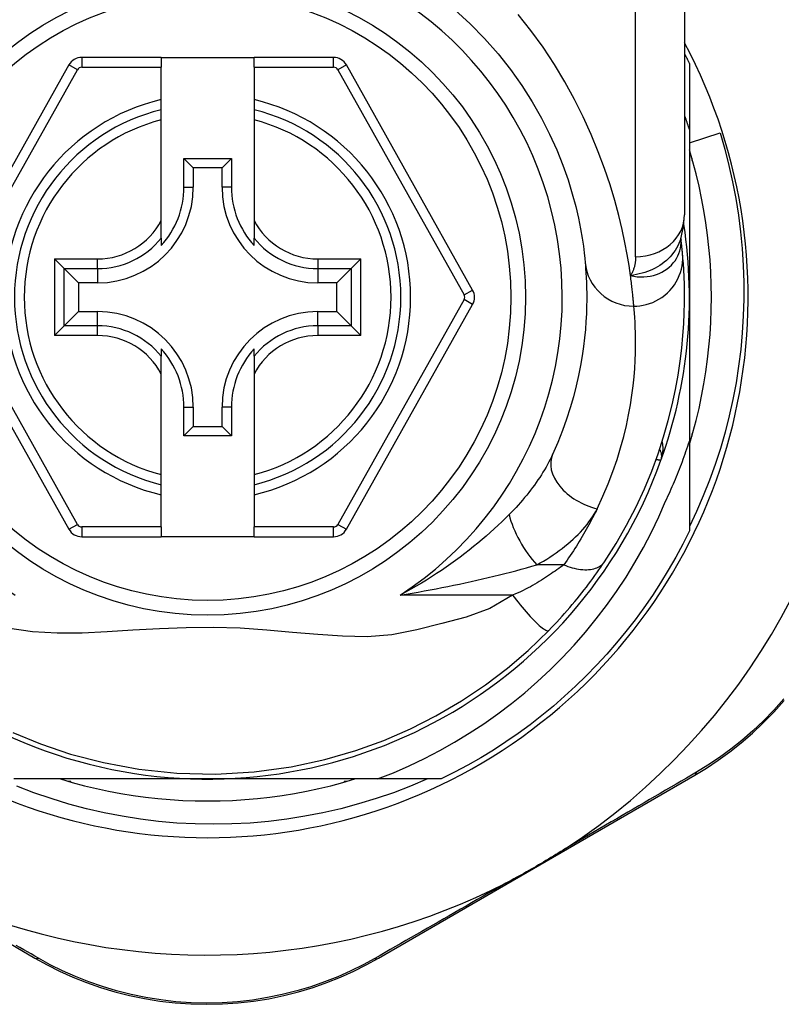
# Model space of a CAD drawing. Header units: inches. Extents: x 20 to 683, y 61 to 320.
# Tile 115 of 256: x 128.098 to 128.711, y 205.701 to 206.493. Entities that reach past the tile are written whole.
import ezdxf

# ---------------------------------------------------------------- set-up
doc = ezdxf.new("R2010")
doc.units = ezdxf.units.IN
doc.header["$MEASUREMENT"] = 0
doc.layers.add('Visible Edges(ANSI)', color=7, linetype='Continuous', lineweight=25)
doc.layers.add('Visible Tangent Edges(ANSI)', color=7, linetype='Continuous', lineweight=25)

msp = doc.modelspace()

# ---------------------------------------------------------------- linework, layer by layer
at = {"layer": 'Visible Edges(ANSI)'}
for p, q in [((128.6332, 206.57342), (128.6332, 206.33616)), ((128.13769, 206.4567), (128.03605, 206.27551)), ((128.21194, 206.46273), (128.14799, 206.46273)), ((128.21194, 206.46273), (128.21194, 206.45486)), ((128.21194, 206.46273), (128.28674, 206.46273)), ((128.35069, 206.46273), (128.28674, 206.46273)), ((128.28674, 206.45486), (128.28674, 206.46273)), ((128.46263, 206.27551), (128.36099, 206.4567)), ((128.63714, 206.45781), (128.63714, 206.40475)), ((128.21194, 206.42878), (128.21194, 206.45486)), ((128.28674, 206.45486), (128.28674, 206.42878)), ((128.21194, 206.42068), (128.21194, 206.42878)), ((128.28674, 206.42878), (128.28674, 206.42068)), ((128.21194, 206.41255), (128.21194, 206.42068)), ((128.28674, 206.42068), (128.28674, 206.41255)), ((128.21194, 206.33157), (128.21194, 206.41255)), ((128.28674, 206.41255), (128.28674, 206.33157)), ((128.63714, 206.40475), (128.63714, 206.26973)), ((128.63714, 206.39398), (128.66175, 206.40192)), ((128.2302, 206.35831), (128.2302, 206.38139)), ((128.2302, 206.38139), (128.23778, 206.37382)), ((128.2302, 206.38139), (128.26849, 206.38139)), ((128.26849, 206.38139), (128.26091, 206.37382)), ((128.26849, 206.38139), (128.26849, 206.35831)), ((128.63911, 206.38164), (128.63911, 206.37973)), ((128.63911, 206.37973), (128.63965, 206.37973)), ((128.23778, 206.37382), (128.23778, 206.35831)), ((128.26091, 206.37382), (128.23778, 206.37382)), ((128.26091, 206.35831), (128.26091, 206.37382)), ((128.21194, 206.31729), (128.21194, 206.33157)), ((128.28674, 206.33157), (128.28674, 206.31729)), ((128.21194, 206.31729), (128.21194, 206.31139)), ((128.28674, 206.31139), (128.28674, 206.31729)), ((128.63028, 206.31699), (128.63027, 206.31703)), ((128.13383, 206.29272), (128.12599, 206.30057)), ((128.3727, 206.30057), (128.36486, 206.29272)), ((128.13383, 206.29272), (128.14526, 206.2813)), ((128.36486, 206.29272), (128.35343, 206.2813)), ((128.16076, 206.2813), (128.14526, 206.2813)), ((128.14526, 206.2813), (128.14526, 206.25816)), ((128.35343, 206.2813), (128.33793, 206.2813)), ((128.35343, 206.25816), (128.35343, 206.2813)), ((128.63714, 206.26973), (128.63714, 206.15381)), ((128.03605, 206.26395), (128.13769, 206.08293)), ((128.361, 206.08293), (128.46263, 206.26395)), ((128.13383, 206.24674), (128.14526, 206.25816)), ((128.14526, 206.25816), (128.16076, 206.25816)), ((128.33793, 206.25816), (128.35343, 206.25816)), ((128.36486, 206.24674), (128.35343, 206.25816)), ((128.12599, 206.23889), (128.13383, 206.24674)), ((128.36486, 206.24674), (128.3727, 206.23889)), ((128.21194, 206.22808), (128.21194, 206.22217)), ((128.28674, 206.22217), (128.28674, 206.22808)), ((128.21194, 206.20789), (128.21194, 206.22217)), ((128.28674, 206.22217), (128.28674, 206.20789)), ((128.21194, 206.12691), (128.21194, 206.20789)), ((128.28674, 206.20789), (128.28674, 206.12691)), ((128.2302, 206.15807), (128.2302, 206.18115)), ((128.23778, 206.18115), (128.23778, 206.16564)), ((128.26091, 206.16564), (128.26091, 206.18115)), ((128.26849, 206.18115), (128.26849, 206.15807)), ((128.2302, 206.15807), (128.23778, 206.16564)), ((128.23778, 206.16564), (128.26091, 206.16564)), ((128.26849, 206.15807), (128.26091, 206.16564)), ((128.26849, 206.15807), (128.2302, 206.15807)), ((128.63965, 206.15973), (128.63911, 206.15973)), ((128.63911, 206.15973), (128.63911, 206.15782)), ((128.63714, 206.15381), (128.63714, 206.08165)), ((128.21194, 206.11878), (128.21194, 206.12691)), ((128.28674, 206.12691), (128.28674, 206.11878)), ((128.21194, 206.11068), (128.21194, 206.11878)), ((128.28674, 206.11878), (128.28674, 206.11068)), ((128.21194, 206.08478), (128.21194, 206.11068)), ((128.28674, 206.11068), (128.28674, 206.08478)), ((128.21194, 206.08478), (128.21194, 206.0769)), ((128.28674, 206.0769), (128.28674, 206.08478)), ((128.14799, 206.0769), (128.21194, 206.0769)), ((128.28674, 206.0769), (128.21194, 206.0769)), ((128.28674, 206.0769), (128.3507, 206.0769)), ((128.24934, 205.88193), (128.09343, 205.88193)), ((128.13934, 205.87997), (128.13743, 205.87997)), ((128.13934, 205.87942), (128.13934, 205.87997)), ((128.38605, 205.88193), (128.24934, 205.88193)), ((128.36125, 205.87997), (128.35934, 205.87997)), ((128.35934, 205.87997), (128.35934, 205.87942)), ((128.43743, 205.88193), (128.38605, 205.88193)), ((128.3868, 205.73761), (128.64137, 205.885)), ((128.03754, 205.78006), (128.11029, 205.7378))]:
    msp.add_line(p, q, dxfattribs=at)
at = {"layer": 'Visible Edges(ANSI)', "flags": 128}
for points in [[(128.44843, 206.50093), (128.46072, 206.48974), (128.47231, 206.47799), (128.48315, 206.46576), (128.49318, 206.45313), (128.50235, 206.4402), (128.51064, 206.4271), (128.51806, 206.41398), (128.52464, 206.40098), (128.5304, 206.38823), (128.53534, 206.3759), (128.53949, 206.36412), (128.54288, 206.35303), (128.54563, 206.34276), (128.54783, 206.33337), (128.54954, 206.32489), (128.55083, 206.31737), (128.55177, 206.31085), (128.55243, 206.30538), (128.55287, 206.301), (128.55317, 206.29775)], [(128.6332, 206.46572), (128.63337, 206.4654), (128.63353, 206.46507), (128.6337, 206.46474), (128.63387, 206.46441), (128.63403, 206.46408), (128.6342, 206.46375), (128.63437, 206.46343), (128.63453, 206.4631), (128.6347, 206.46277), (128.63486, 206.46244), (128.63503, 206.46211), (128.63519, 206.46178), (128.63535, 206.46145), (128.63552, 206.46112), (128.63568, 206.46079), (128.63584, 206.46046), (128.63601, 206.46013), (128.63617, 206.4598), (128.63633, 206.45947), (128.63649, 206.45914), (128.63665, 206.45881), (128.63682, 206.45848), (128.63698, 206.45815), (128.63714, 206.45781)], [(128.63714, 206.40475), (128.63698, 206.40524), (128.63682, 206.40572), (128.63666, 206.40621), (128.63651, 206.4067), (128.63635, 206.40718), (128.63619, 206.40766), (128.63603, 206.40815), (128.63586, 206.40863), (128.6357, 206.40912), (128.63554, 206.4096), (128.63538, 206.41009), (128.63521, 206.41057), (128.63505, 206.41105), (128.63488, 206.41154), (128.63472, 206.41202), (128.63455, 206.4125), (128.63439, 206.41298), (128.63422, 206.41347), (128.63405, 206.41395), (128.63388, 206.41443), (128.63371, 206.41491), (128.63354, 206.4154), (128.63337, 206.41588), (128.6332, 206.41636)], [(128.66175, 206.40192), (128.66555, 206.38886), (128.66894, 206.37571), (128.67191, 206.36248), (128.67447, 206.34917), (128.6766, 206.33579), (128.67831, 206.32235), (128.67961, 206.30887), (128.68047, 206.29536), (128.68092, 206.28181), (128.68094, 206.26825), (128.68053, 206.25469), (128.67969, 206.24113), (128.67843, 206.22758), (128.67674, 206.2141), (128.67463, 206.2007), (128.67211, 206.18738), (128.66916, 206.17416), (128.66581, 206.16103), (128.66204, 206.14803), (128.65786, 206.13515), (128.65328, 206.1224), (128.6483, 206.10979), (128.64292, 206.09734), (128.63714, 206.08505)], [(128.63714, 206.15118), (128.63995, 206.1608), (128.64252, 206.17049), (128.64486, 206.18024), (128.64695, 206.19005), (128.6488, 206.1999), (128.6504, 206.2098), (128.65176, 206.21973), (128.65287, 206.22969), (128.65374, 206.23968), (128.65436, 206.24969), (128.65473, 206.25971), (128.65485, 206.26973), (128.65473, 206.27976), (128.65436, 206.28977), (128.65374, 206.29978), (128.65287, 206.30977), (128.65176, 206.31973), (128.6504, 206.32966), (128.6488, 206.33956), (128.64695, 206.34941), (128.64486, 206.35922), (128.64252, 206.36897), (128.63995, 206.37866), (128.63714, 206.38828)], [(128.63018, 206.31673), (128.6325, 206.32662), (128.6332, 206.33616)], [(128.63158, 206.30499), (128.63155, 206.30533), (128.63151, 206.30568), (128.63148, 206.30605), (128.63144, 206.30643), (128.6314, 206.30683), (128.63136, 206.30724), (128.63132, 206.30766), (128.63128, 206.3081), (128.63123, 206.30855), (128.63118, 206.30902), (128.63113, 206.3095), (128.63108, 206.30999), (128.63103, 206.3105), (128.63097, 206.31102), (128.63092, 206.31156), (128.63085, 206.31211), (128.63079, 206.31267), (128.63073, 206.31324), (128.63066, 206.31383), (128.63059, 206.31444), (128.63052, 206.31505), (128.63044, 206.31568), (128.63036, 206.31633), (128.63028, 206.31699)], [(128.56872, 206.05679), (128.5781, 206.07157), (128.58656, 206.08635), (128.59414, 206.10103), (128.60087, 206.11554), (128.60679, 206.1298), (128.61193, 206.14372), (128.61636, 206.15728), (128.62013, 206.17043), (128.6233, 206.18312), (128.62592, 206.19533), (128.62805, 206.20703), (128.62972, 206.21819), (128.63101, 206.22879), (128.63195, 206.23881), (128.6326, 206.24824), (128.63299, 206.25707), (128.63318, 206.26529), (128.63319, 206.27288), (128.63307, 206.27985), (128.63285, 206.28617), (128.63256, 206.29185), (128.63224, 206.29689), (128.6319, 206.30126), (128.63158, 206.30499)], [(128.55317, 206.29775), (128.55339, 206.29529), (128.55361, 206.29245), (128.55384, 206.28923), (128.55405, 206.28564), (128.55423, 206.28167), (128.55437, 206.27732), (128.55445, 206.27262), (128.55445, 206.26755), (128.55437, 206.26213), (128.55418, 206.25637), (128.55385, 206.25027), (128.55337, 206.24383), (128.55272, 206.23706), (128.55186, 206.22996), (128.55079, 206.22253), (128.54947, 206.21477), (128.54788, 206.20669), (128.54598, 206.19832), (128.54377, 206.18967), (128.5412, 206.18078), (128.53827, 206.17167), (128.53494, 206.16236), (128.5312, 206.15288), (128.52702, 206.14326)], [(128.618, 206.10559), (128.61892, 206.10755), (128.61983, 206.10952), (128.62073, 206.11149), (128.62162, 206.11346), (128.6225, 206.11544), (128.62336, 206.11742), (128.62422, 206.11941), (128.62507, 206.1214), (128.6259, 206.12339), (128.62673, 206.12539), (128.62754, 206.12739), (128.62835, 206.1294), (128.62914, 206.13141), (128.62992, 206.13343), (128.63069, 206.13545), (128.63145, 206.13748), (128.6322, 206.1395), (128.63294, 206.14154), (128.63366, 206.14357), (128.63438, 206.14561), (128.63509, 206.14766), (128.63578, 206.1497), (128.63647, 206.15175), (128.63714, 206.15381)], [(128.38605, 205.88193), (128.39884, 205.88702), (128.41146, 205.89254), (128.42389, 205.89848), (128.43613, 205.90483), (128.44815, 205.91161), (128.45996, 205.91879), (128.47152, 205.92637), (128.48281, 205.93433), (128.49382, 205.94267), (128.50453, 205.95136), (128.51494, 205.96041), (128.52504, 205.96981), (128.53482, 205.97955), (128.54427, 205.98962), (128.55338, 206.00002), (128.56213, 206.01072), (128.57051, 206.02171), (128.5785, 206.03296), (128.5861, 206.04448), (128.5933, 206.05624), (128.6001, 206.06824), (128.60648, 206.08048), (128.61245, 206.09293), (128.618, 206.10559)], [(128.63714, 206.08165), (128.63176, 206.07093), (128.62608, 206.06037), (128.62011, 206.04997), (128.61385, 206.03975), (128.60732, 206.0297), (128.6005, 206.01983), (128.59341, 206.01016), (128.58606, 206.00069), (128.57845, 205.99143), (128.57058, 205.98239), (128.56246, 205.97356), (128.55411, 205.96497), (128.54551, 205.95661), (128.53669, 205.94849), (128.52764, 205.94062), (128.51838, 205.93301), (128.50891, 205.92566), (128.49924, 205.91857), (128.48938, 205.91176), (128.47933, 205.90522), (128.4691, 205.89896), (128.4587, 205.89299), (128.44814, 205.88732), (128.43743, 205.88193)], [(128.52398, 206.00155), (128.52613, 206.00377), (128.52827, 206.00602), (128.5304, 206.00829), (128.53252, 206.01058), (128.53463, 206.0129), (128.53671, 206.01524), (128.53878, 206.01759), (128.54082, 206.01995), (128.54282, 206.02231), (128.5448, 206.02467), (128.54674, 206.02703), (128.54865, 206.02939), (128.55052, 206.03174), (128.55236, 206.03409), (128.55416, 206.03642), (128.55593, 206.03875), (128.55766, 206.04107), (128.55936, 206.04337), (128.56102, 206.04567), (128.56264, 206.04794), (128.56422, 206.05019), (128.56577, 206.05242), (128.56727, 206.05462), (128.56872, 206.05679)], [(128.09258, 205.91934), (128.11492, 205.91017), (128.13907, 205.90205), (128.16537, 205.89516), (128.19399, 205.88988), (128.22457, 205.88667), (128.25572, 205.88593), (128.2868, 205.88772), (128.3165, 205.89179), (128.34371, 205.89765), (128.36851, 205.90484), (128.39124, 205.91305), (128.41252, 205.92228), (128.4331, 205.93271), (128.45367, 205.94477), (128.47311, 205.95783), (128.49066, 205.97116), (128.50728, 205.98544), (128.52398, 206.00155)], [(128.64137, 205.885), (128.65085, 205.89075), (128.66029, 205.89701), (128.66964, 205.90379), (128.67884, 205.91107), (128.68785, 205.91884), (128.69661, 205.9271), (128.7051, 205.93583), (128.71327, 205.94503)], [(128.42626, 205.88193), (128.41266, 205.87619), (128.39885, 205.87092), (128.38485, 205.86612), (128.37069, 205.86181), (128.35641, 205.858), (128.34202, 205.85469), (128.32754, 205.85188), (128.31298, 205.84958), (128.29834, 205.84779), (128.28366, 205.84651), (128.26893, 205.84573), (128.25417, 205.84547), (128.2394, 205.84572), (128.22463, 205.84649), (128.20988, 205.84778), (128.19521, 205.84957), (128.18062, 205.85188), (128.16614, 205.85469), (128.15177, 205.85799), (128.13753, 205.8618), (128.12343, 205.8661), (128.10948, 205.87089), (128.09571, 205.87617)], [(128.13079, 205.88193), (128.14041, 205.87912), (128.1501, 205.87655), (128.15985, 205.87422), (128.16966, 205.87212), (128.17951, 205.87028), (128.18941, 205.86867), (128.19934, 205.86731), (128.2093, 205.8662), (128.21929, 205.86533), (128.2293, 205.86471), (128.23932, 205.86434), (128.24934, 205.86422), (128.25937, 205.86434), (128.26939, 205.86471), (128.27939, 205.86533), (128.28938, 205.8662), (128.29934, 205.86731), (128.30928, 205.86867), (128.31917, 205.87028), (128.32903, 205.87212), (128.33883, 205.87422), (128.34858, 205.87655), (128.35827, 205.87912), (128.36789, 205.88193)], [(128.53745, 205.826), (128.53552, 205.82475), (128.53357, 205.82351), (128.53161, 205.82228), (128.52966, 205.82107), (128.52767, 205.81985), (128.52567, 205.81864), (128.52367, 205.81743), (128.52167, 205.81624), (128.51968, 205.81506), (128.51772, 205.81391), (128.51575, 205.81276), (128.51379, 205.81162), (128.51182, 205.81048), (128.50985, 205.80935), (128.50787, 205.80822), (128.50588, 205.8071), (128.50389, 205.80598), (128.50189, 205.80486), (128.49984, 205.80373), (128.49777, 205.8026), (128.49569, 205.80148), (128.4936, 205.80036), (128.49152, 205.79927), (128.48945, 205.79821)], [(128.11029, 205.7378), (128.12003, 205.73241), (128.13019, 205.7273), (128.14077, 205.72254), (128.15171, 205.71815), (128.16297, 205.71419), (128.17455, 205.71068), (128.1864, 205.70765), (128.19851, 205.70513), (128.21083, 205.70315), (128.22332, 205.70173), (128.23592, 205.70087), (128.24857, 205.70057), (128.26122, 205.70084), (128.27382, 205.70168), (128.28631, 205.7031), (128.29863, 205.70508), (128.31073, 205.7076), (128.32258, 205.71063), (128.33414, 205.71413), (128.3454, 205.71808), (128.35632, 205.72243), (128.36688, 205.72716), (128.37705, 205.73223), (128.3868, 205.73761)]]:
    msp.add_lwpolyline(points, dxfattribs=at)
at = {"layer": 'Visible Edges(ANSI)'}
msp.add_circle((128.24934, 206.26973), 0.25591, dxfattribs=at)
for centre, radius, start, end in [((128.24849, 206.26973), 0.52953, 1.33308, 43.40464), ((128.24934, 206.26973), 0.43504, 151.92751, 28.07249), ((128.14799, 206.45092), 0.01181, 90, 150.70877), ((128.35069, 206.45092), 0.01181, 29.29123, 90), ((128.24934, 206.26973), 0.15551, 103.91643, 256.08357), ((128.24934, 206.26973), 0.15551, 283.91643, 76.08357), ((128.16076, 206.35831), 0.07702, 270, 0), ((128.16076, 206.35831), 0.06944, 317.48259, 0), ((128.33793, 206.35831), 0.07702, 180, 270), ((128.33793, 206.35831), 0.06944, 180, 222.51741), ((128.24934, 206.26973), 0.3878, 171.33391, 340.21195), ((128.24934, 206.26973), 0.3878, 340.21195, 8.66609), ((128.45233, 206.26973), 0.01181, 330.68681, 29.29123), ((128.16076, 206.18115), 0.07702, 0, 90), ((128.33793, 206.18115), 0.07702, 90, 180), ((128.24849, 206.26973), 0.52953, 303.07249, 358.66692), ((128.16076, 206.18115), 0.06944, 0, 42.51741), ((128.33793, 206.18115), 0.06944, 137.48259, 180), ((128.60498, 206.14178), 0.00984, 340.21195, 33.93658), ((128.14799, 206.08871), 0.01181, 209.31319, 270), ((128.3507, 206.08871), 0.01181, 270, 330.68681), ((128.24849, 206.26973), 0.52953, 251.08535, 297.06854)]:
    msp.add_arc(centre, radius, start, end, dxfattribs=at)
at = {"layer": 'Visible Tangent Edges(ANSI)'}
for p, q in [((128.59383, 206.30227), (128.59383, 206.57342)), ((128.14456, 206.45285), (128.13769, 206.4567)), ((128.14799, 206.46273), (128.14799, 206.45486)), ((128.35069, 206.45486), (128.35069, 206.46273)), ((128.36099, 206.4567), (128.35413, 206.45285)), ((128.04292, 206.27166), (128.14456, 206.45285)), ((128.14799, 206.45486), (128.21194, 206.45486)), ((128.28674, 206.45486), (128.35069, 206.45486)), ((128.35413, 206.45285), (128.45577, 206.27166)), ((128.2302, 206.35831), (128.23778, 206.35831)), ((128.26849, 206.35831), (128.26091, 206.35831)), ((128.12599, 206.30057), (128.16076, 206.30057)), ((128.12599, 206.30057), (128.12599, 206.23889)), ((128.16076, 206.29272), (128.16076, 206.30057)), ((128.33793, 206.30057), (128.3727, 206.30057)), ((128.33793, 206.30057), (128.33793, 206.29272)), ((128.3727, 206.23889), (128.3727, 206.30057)), ((128.13383, 206.29272), (128.16076, 206.29272)), ((128.13383, 206.24674), (128.13383, 206.29272)), ((128.16076, 206.29272), (128.16076, 206.2813)), ((128.33793, 206.29272), (128.36486, 206.29272)), ((128.33793, 206.29272), (128.33793, 206.2813)), ((128.36486, 206.29272), (128.36486, 206.24674)), ((128.45577, 206.27166), (128.46263, 206.27551)), ((128.14456, 206.08679), (128.04292, 206.26781)), ((128.45577, 206.26781), (128.35413, 206.08679)), ((128.46263, 206.26395), (128.45577, 206.26781)), ((128.16076, 206.24674), (128.16076, 206.25816)), ((128.33793, 206.24674), (128.33793, 206.25816)), ((128.16076, 206.24674), (128.13383, 206.24674)), ((128.16076, 206.23889), (128.16076, 206.24674)), ((128.33793, 206.24674), (128.33793, 206.23889)), ((128.36486, 206.24674), (128.33793, 206.24674)), ((128.16076, 206.23889), (128.12599, 206.23889)), ((128.3727, 206.23889), (128.33793, 206.23889)), ((128.2302, 206.18115), (128.23778, 206.18115)), ((128.26849, 206.18115), (128.26091, 206.18115)), ((128.13769, 206.08293), (128.14456, 206.08679)), ((128.14799, 206.08478), (128.14799, 206.0769)), ((128.21194, 206.08478), (128.14799, 206.08478)), ((128.3507, 206.08478), (128.28674, 206.08478)), ((128.3507, 206.0769), (128.3507, 206.08478)), ((128.35413, 206.08679), (128.361, 206.08293)), ((128.53597, 206.05433), (128.5143, 206.05433)), ((128.49482, 206.03002), (128.4043, 206.03002))]:
    msp.add_line(p, q, dxfattribs=at)
at = {"layer": 'Visible Tangent Edges(ANSI)', "flags": 128}
for points in [[(128.58969, 206.2872), (128.58853, 206.29517), (128.58706, 206.30404), (128.58524, 206.31375), (128.58301, 206.32427), (128.58031, 206.33555), (128.57709, 206.34755), (128.57327, 206.36017), (128.56882, 206.37331), (128.56374, 206.38687), (128.55802, 206.40074), (128.55164, 206.41481), (128.54459, 206.42896), (128.53686, 206.44309), (128.52844, 206.4571), (128.51933, 206.47088), (128.50955, 206.48433), (128.49916, 206.4974)], [(128.63018, 206.31674), (128.62949, 206.31479), (128.62868, 206.31287), (128.62777, 206.31099), (128.62675, 206.30915), (128.62563, 206.30737), (128.62441, 206.30564), (128.62309, 206.30397), (128.62168, 206.30236), (128.62018, 206.30082), (128.6186, 206.29934), (128.61693, 206.29794), (128.61519, 206.29662), (128.61337, 206.29538), (128.61148, 206.29422), (128.60953, 206.29314), (128.60753, 206.29216), (128.60547, 206.29126), (128.60336, 206.29045), (128.6012, 206.28971), (128.59899, 206.28906), (128.59673, 206.28848), (128.59442, 206.28798), (128.59208, 206.28755), (128.58969, 206.2872)], [(128.58969, 206.2872), (128.59243, 206.28662), (128.59515, 206.28626), (128.59785, 206.28609), (128.60051, 206.28611), (128.60312, 206.28632), (128.60567, 206.28672), (128.60815, 206.28728), (128.61055, 206.28802), (128.61286, 206.28892), (128.61506, 206.28998), (128.61715, 206.29119), (128.61911, 206.29253), (128.62094, 206.294), (128.62262, 206.29558), (128.62416, 206.29728), (128.62555, 206.29908), (128.62677, 206.30097), (128.62782, 206.30293), (128.62869, 206.30496), (128.62939, 206.30704), (128.62991, 206.30918), (128.63025, 206.31134), (128.63041, 206.31353), (128.63038, 206.31571)], [(128.63038, 206.31571), (128.63037, 206.31578), (128.63037, 206.31585), (128.63037, 206.31592), (128.63036, 206.31599), (128.63036, 206.31606), (128.63035, 206.31612), (128.63035, 206.31619), (128.63035, 206.31625), (128.63034, 206.31631), (128.63034, 206.31636), (128.63033, 206.31642), (128.63033, 206.31647), (128.63033, 206.31652), (128.63032, 206.31657), (128.63032, 206.31662), (128.63031, 206.31667), (128.63031, 206.31671), (128.63031, 206.31676), (128.6303, 206.3168), (128.6303, 206.31684), (128.63029, 206.31688), (128.63029, 206.31692), (128.63029, 206.31695), (128.63028, 206.31699)], [(128.59383, 206.30227), (128.59382, 206.30158), (128.5938, 206.30089), (128.59377, 206.30021), (128.59372, 206.29953), (128.59366, 206.29885), (128.59358, 206.29818), (128.59349, 206.29752), (128.59339, 206.29686), (128.59327, 206.29621), (128.59314, 206.29556), (128.59299, 206.29492), (128.59282, 206.29429), (128.59265, 206.29366), (128.59245, 206.29304), (128.59224, 206.29242), (128.59202, 206.29181), (128.59178, 206.29121), (128.59153, 206.29062), (128.59126, 206.29003), (128.59098, 206.28945), (128.59068, 206.28887), (128.59036, 206.28831), (128.59004, 206.28775), (128.58969, 206.2872)], [(128.59237, 206.2625), (128.59483, 206.26259), (128.59734, 206.26283), (128.59988, 206.26324), (128.60245, 206.26382), (128.60502, 206.2646), (128.60758, 206.26556), (128.61011, 206.26671), (128.61257, 206.26806), (128.61496, 206.26959), (128.61725, 206.27131), (128.61942, 206.27319), (128.62144, 206.27523), (128.62332, 206.27741), (128.62501, 206.27972), (128.62653, 206.28213), (128.62785, 206.28462), (128.62898, 206.28717), (128.62991, 206.28975), (128.63065, 206.29236), (128.63119, 206.29496), (128.63154, 206.29754), (128.63172, 206.30008), (128.63172, 206.30257), (128.63158, 206.30499)], [(128.59237, 206.2625), (128.59233, 206.26309), (128.59228, 206.26371), (128.59222, 206.26438), (128.59216, 206.26508), (128.5921, 206.26583), (128.59203, 206.26661), (128.59196, 206.26743), (128.59188, 206.26829), (128.59179, 206.26919), (128.5917, 206.27012), (128.59161, 206.2711), (128.5915, 206.27211), (128.59139, 206.27317), (128.59128, 206.27425), (128.59115, 206.27538), (128.59102, 206.27655), (128.59089, 206.27775), (128.59074, 206.27899), (128.59059, 206.28026), (128.59043, 206.28158), (128.59026, 206.28293), (128.59008, 206.28432), (128.58989, 206.28574), (128.58969, 206.2872)], [(128.56285, 206.09948), (128.56757, 206.10964), (128.57179, 206.11964), (128.57555, 206.12946), (128.57886, 206.13907), (128.58176, 206.14845), (128.58426, 206.15758), (128.5864, 206.16641), (128.5882, 206.17494), (128.58968, 206.18313), (128.5909, 206.19097), (128.59186, 206.19846), (128.5926, 206.20561), (128.59314, 206.2124), (128.59351, 206.21884), (128.59373, 206.22491), (128.59382, 206.23063), (128.59382, 206.23598), (128.59373, 206.24095), (128.59357, 206.24553), (128.59336, 206.24972), (128.59313, 206.25351), (128.59287, 206.25691), (128.59262, 206.25991), (128.59237, 206.2625)], [(128.61424, 206.13845), (128.61445, 206.13905), (128.61465, 206.13967), (128.61483, 206.14029), (128.61501, 206.14091), (128.61516, 206.14154), (128.61531, 206.14217), (128.61544, 206.1428), (128.61555, 206.14344), (128.61565, 206.14408), (128.61574, 206.14471), (128.61581, 206.14535), (128.61586, 206.14599), (128.6159, 206.14663), (128.61592, 206.14727), (128.61593, 206.1479), (128.61592, 206.14854), (128.61589, 206.14917), (128.61585, 206.14981), (128.61578, 206.15044), (128.6157, 206.15106), (128.6156, 206.15169), (128.61548, 206.1523), (128.61534, 206.15291), (128.61518, 206.15351)], [(128.52702, 206.14326), (128.52606, 206.14122), (128.52505, 206.13916), (128.52399, 206.13709), (128.52287, 206.13502), (128.52171, 206.13295), (128.5205, 206.13087), (128.51925, 206.1288), (128.51796, 206.12673), (128.51662, 206.12466), (128.51524, 206.12261), (128.51382, 206.12056), (128.51237, 206.11851), (128.51087, 206.11648), (128.50934, 206.11445), (128.50777, 206.11243), (128.50616, 206.11041), (128.50451, 206.10841), (128.50282, 206.10642), (128.5011, 206.10443), (128.49935, 206.10246), (128.49756, 206.1005), (128.49574, 206.09856), (128.49388, 206.09663), (128.492, 206.09472)], [(128.61035, 206.13927), (128.61065, 206.13921), (128.61094, 206.13914), (128.61122, 206.13908), (128.61149, 206.13903), (128.61175, 206.13897), (128.61199, 206.13892), (128.61223, 206.13887), (128.61245, 206.13882), (128.61266, 206.13878), (128.61286, 206.13874), (128.61305, 206.1387), (128.61322, 206.13866), (128.61338, 206.13863), (128.61352, 206.1386), (128.61366, 206.13857), (128.61378, 206.13854), (128.61389, 206.13852), (128.61398, 206.1385), (128.61406, 206.13848), (128.61412, 206.13847), (128.61417, 206.13846), (128.61421, 206.13845), (128.61423, 206.13845), (128.61424, 206.13845)], [(128.492, 206.09472), (128.48912, 206.09187), (128.48616, 206.08901), (128.48313, 206.08614), (128.48001, 206.08326), (128.47682, 206.08039), (128.47356, 206.07752), (128.47024, 206.07465), (128.46684, 206.0718), (128.46339, 206.06897), (128.45987, 206.06616), (128.45629, 206.06337), (128.45265, 206.06061), (128.44895, 206.05787), (128.44519, 206.05516), (128.44137, 206.05248), (128.43748, 206.04983), (128.43353, 206.04721), (128.42953, 206.04463), (128.42546, 206.04208), (128.42134, 206.03958), (128.41716, 206.03712), (128.41293, 206.03471), (128.40864, 206.03234), (128.4043, 206.03002)], [(128.5143, 206.05433), (128.51702, 206.05584), (128.51969, 206.0574), (128.52232, 206.05899), (128.5249, 206.06062), (128.52743, 206.06229), (128.5299, 206.06399), (128.53232, 206.06573), (128.53468, 206.06749), (128.53698, 206.06929), (128.53922, 206.07112), (128.5414, 206.07298), (128.54351, 206.07487), (128.54556, 206.07678), (128.54754, 206.07873), (128.54944, 206.0807), (128.55128, 206.0827), (128.55303, 206.08473), (128.55471, 206.08678), (128.5563, 206.08885), (128.55781, 206.09095), (128.55922, 206.09306), (128.56053, 206.09519), (128.56174, 206.09733), (128.56285, 206.09948)], [(128.56285, 206.09948), (128.56194, 206.09763), (128.56101, 206.09577), (128.56006, 206.09391), (128.5591, 206.09204), (128.55812, 206.09018), (128.55712, 206.0883), (128.5561, 206.08643), (128.55506, 206.08455), (128.55401, 206.08267), (128.55294, 206.08078), (128.55185, 206.0789), (128.55074, 206.07701), (128.54961, 206.07512), (128.54846, 206.07323), (128.5473, 206.07134), (128.54612, 206.06945), (128.54492, 206.06756), (128.5437, 206.06567), (128.54246, 206.06378), (128.5412, 206.06189), (128.53992, 206.06), (128.53863, 206.05811), (128.53731, 206.05622), (128.53597, 206.05433)], [(128.4043, 206.03002), (128.40915, 206.03081), (128.41398, 206.03161), (128.4188, 206.03244), (128.4236, 206.03329), (128.42839, 206.03416), (128.43316, 206.03506), (128.43791, 206.03597), (128.44264, 206.03691), (128.44735, 206.03786), (128.45204, 206.03884), (128.4567, 206.03984), (128.46134, 206.04085), (128.46595, 206.04188), (128.47054, 206.04294), (128.4751, 206.04401), (128.47963, 206.0451), (128.48413, 206.0462), (128.4886, 206.04733), (128.49302, 206.04847), (128.4974, 206.04962), (128.50172, 206.05078), (128.50598, 206.05196), (128.51018, 206.05314), (128.5143, 206.05433)], [(128.53597, 206.05433), (128.53466, 206.05335), (128.53331, 206.05237), (128.53193, 206.05137), (128.53051, 206.05036), (128.52905, 206.04934), (128.52756, 206.04831), (128.52604, 206.04727), (128.52448, 206.04623), (128.5229, 206.04519), (128.52128, 206.04414), (128.51963, 206.04309), (128.51795, 206.04203), (128.51624, 206.04097), (128.5145, 206.03992), (128.51272, 206.03886), (128.51092, 206.0378), (128.50909, 206.03674), (128.50724, 206.03568), (128.50532, 206.03465), (128.50334, 206.03365), (128.50129, 206.03268), (128.49919, 206.03175), (128.49703, 206.03087), (128.49482, 206.03002)], [(128.53597, 206.05433), (128.53765, 206.05366), (128.53934, 206.05305), (128.54105, 206.05249), (128.54277, 206.05199), (128.54449, 206.05155), (128.54621, 206.05118), (128.54791, 206.05087), (128.54959, 206.05064), (128.55124, 206.05048), (128.55286, 206.0504), (128.55443, 206.0504), (128.55596, 206.05047), (128.55743, 206.05062), (128.55884, 206.05085), (128.56019, 206.05116), (128.56146, 206.05153), (128.56266, 206.05198), (128.56377, 206.0525), (128.56481, 206.05308), (128.56576, 206.05372), (128.56663, 206.05441), (128.56742, 206.05516), (128.56811, 206.05596), (128.56872, 206.05679)], [(128.49482, 206.03002), (128.47659, 206.01926), (128.45753, 206.01219), (128.43785, 206.00698), (128.41775, 206.0019), (128.39759, 205.99786), (128.37769, 205.99643), (128.35794, 205.99677), (128.33803, 205.99815), (128.31777, 205.99997), (128.29696, 206.00178), (128.27548, 206.00322), (128.25376, 206.00396), (128.23214, 206.00371), (128.21045, 206.00282), (128.18923, 206.00162), (128.16856, 206.00038), (128.14829, 205.99944), (128.12832, 205.99923), (128.1084, 206.00032), (128.08828, 206.00342)], [(128.49482, 206.03002), (128.49629, 206.02809), (128.4978, 206.02612), (128.49936, 206.02415), (128.50094, 206.02217), (128.50256, 206.02021), (128.50418, 206.01827), (128.50581, 206.01637), (128.50743, 206.01454), (128.50903, 206.01277), (128.5106, 206.0111), (128.51212, 206.00953), (128.51358, 206.00807), (128.51497, 206.00674), (128.51629, 206.00554), (128.51752, 206.00449), (128.51865, 206.00358), (128.51969, 206.00282), (128.52062, 206.00222), (128.52144, 206.00176), (128.52216, 206.00145), (128.52277, 206.00128), (128.52327, 206.00125), (128.52368, 206.00134), (128.52398, 206.00155)], [(128.71305, 205.94636), (128.70506, 205.93734), (128.69676, 205.92878), (128.6882, 205.92067), (128.67941, 205.91303), (128.67043, 205.90588), (128.6613, 205.89921), (128.65208, 205.89305), (128.64282, 205.88738)], [(128.64282, 205.88738), (128.63875, 205.885), (128.63465, 205.88261), (128.63051, 205.88019), (128.62635, 205.87776), (128.62215, 205.8753), (128.61792, 205.87284), (128.61367, 205.87035), (128.60938, 205.86785), (128.60507, 205.86534), (128.60073, 205.8628), (128.59636, 205.86026), (128.59197, 205.8577), (128.58755, 205.85512), (128.58311, 205.85254), (128.57864, 205.84993), (128.57415, 205.84732), (128.56963, 205.84469), (128.5651, 205.84205), (128.56054, 205.8394), (128.55596, 205.83674), (128.55136, 205.83407), (128.54674, 205.83139), (128.5421, 205.82869), (128.53745, 205.826)], [(128.48945, 205.79821), (128.48482, 205.79553), (128.48019, 205.79285), (128.47558, 205.79019), (128.47098, 205.78754), (128.4664, 205.7849), (128.46185, 205.78227), (128.45731, 205.77966), (128.4528, 205.77706), (128.44831, 205.77447), (128.44384, 205.7719), (128.43939, 205.76934), (128.43497, 205.76679), (128.43057, 205.76426), (128.42619, 205.76175), (128.42185, 205.75925), (128.41752, 205.75677), (128.41323, 205.7543), (128.40896, 205.75185), (128.40472, 205.74941), (128.40052, 205.747), (128.39634, 205.7446), (128.3922, 205.74223), (128.38809, 205.73987), (128.38401, 205.73753)], [(128.11309, 205.73772), (128.11016, 205.7394), (128.10722, 205.7411), (128.10426, 205.7428), (128.10128, 205.74452), (128.09828, 205.74624), (128.09527, 205.74798)], [(128.38401, 205.73753), (128.37445, 205.73231), (128.36448, 205.72739), (128.35413, 205.7228), (128.34342, 205.71857), (128.33239, 205.71474), (128.32106, 205.71133), (128.30945, 205.70839), (128.2976, 205.70594), (128.28553, 205.70402), (128.2733, 205.70264), (128.26097, 205.70183), (128.24858, 205.70157), (128.23619, 205.70185), (128.22385, 205.70269), (128.21162, 205.70407), (128.19955, 205.70599), (128.18769, 205.70844), (128.17608, 205.71139), (128.16474, 205.71479), (128.1537, 205.71864), (128.14298, 205.72289), (128.13261, 205.72752), (128.12264, 205.73248), (128.11309, 205.73772)]]:
    msp.add_lwpolyline(points, dxfattribs=at)
at = {"layer": 'Visible Tangent Edges(ANSI)'}
msp.add_circle((128.24934, 206.26973), 0.24409, dxfattribs=at)
for centre, radius, start, end in [((128.24934, 206.26973), 0.28543, 302.8812, 237.1188), ((128.14799, 206.45092), 0.00394, 90, 150.70877), ((128.35069, 206.45092), 0.00394, 29.29123, 90), ((128.24934, 206.26973), 0.16339, 103.23324, 256.76676), ((128.24934, 206.26973), 0.16339, 283.23324, 76.76676), ((128.24934, 206.26973), 0.14764, 104.67485, 255.32515), ((128.24934, 206.26973), 0.14764, 284.67485, 75.32515), ((128.16076, 206.35831), 0.05775, 270, 332.41478), ((128.33793, 206.35831), 0.05775, 207.58522, 270), ((128.16076, 206.35831), 0.06559, 270, 321.29033), ((128.33793, 206.35831), 0.06559, 218.70967, 270), ((128.45233, 206.26973), 0.00394, 330.68681, 29.29123), ((128.16076, 206.18115), 0.06559, 38.70967, 90), ((128.33793, 206.18115), 0.06559, 90, 141.29033), ((128.16076, 206.18115), 0.05775, 27.58522, 90), ((128.33793, 206.18115), 0.05775, 90, 152.41478), ((128.14799, 206.08871), 0.00394, 209.31319, 270), ((128.3507, 206.08871), 0.00394, 270, 330.68681)]:
    msp.add_arc(centre, radius, start, end, dxfattribs=at)
for centre, major_axis, ratio, start_param, end_param in [((128.59383, 206.33616), (0.03937, 0), 0.860915, 4.712389, 6.283185), ((128.82669, 206.32975), (-0.19646, -0.01245), 0.394768, 0.00408, 0.020515), ((128.59237, 206.30137), (-0.0392, -0.00362), 0.987056, 0, 1.480007), ((128.56285, 206.12695), (-0.03583, 0.01632), 0.663135, 0, 1.864107), ((128.5143, 206.07863), (0.01985, -0.034), 0.367954, 4.019795, 5.274641), ((128.63636, 205.89365), (0.00501, -0.00865), 0.491578, 0, 0.522713), ((128.11531, 205.74645), (-0.00502, -0.00865), 0.492909, 0, 0.523212), ((128.38179, 205.74626), (0.00501, -0.00865), 0.490887, 5.760729, 6.283185)]:
    msp.add_ellipse(centre, major_axis=major_axis, ratio=ratio, start_param=start_param, end_param=end_param, dxfattribs=at)

doc.saveas('drawing.dxf')
